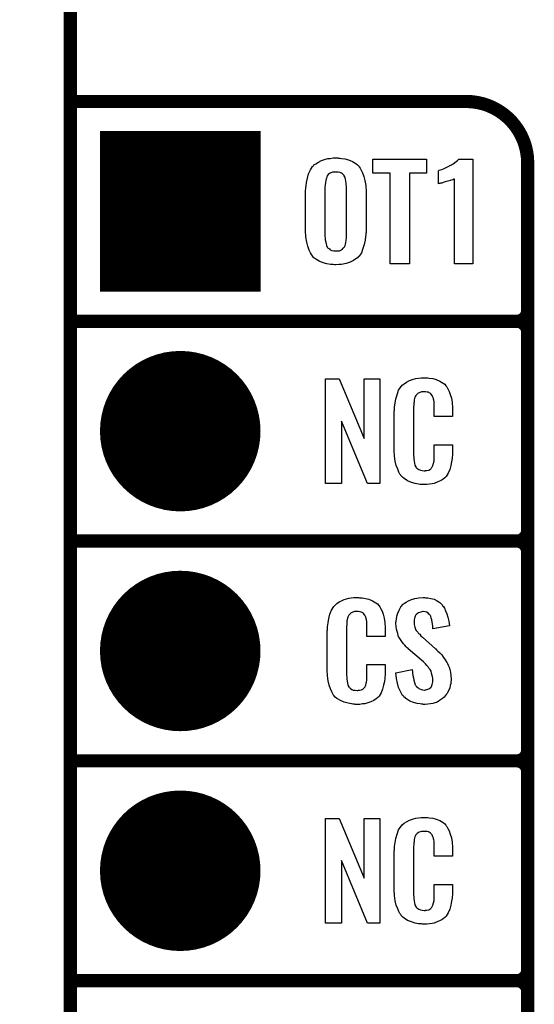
# Model space of a CAD drawing. Extents: x -0.07 to 0.95, y -0.15 to 1.54.
# Tile 2 of 18: x -0.07 to 0.16, y 0.34 to 0.79. Entities that reach past the tile are written whole.
import ezdxf

# ---------------------------------------------------------------- set-up
doc = ezdxf.new("R2010")
doc.units = 0
doc.layers.get('0').update_dxf_attribs({"linetype": 'CONTINUOUS'})
for name, color, linetype in [('gko', 6, 'CONTINUOUS'), ('gto', 2, 'CONTINUOUS'), ('gts', 1, 'CONTINUOUS')]:
    doc.layers.add(name, color=color, linetype=linetype)

# ---------------------------------------------------------------- blocks, each defined once
blk = doc.blocks.new('D12')
at = {"const_width": 0.003}
blk.add_lwpolyline([(-0.0015, 0, 1), (0.0015, 0, 1)], format="xyb", close=True, dxfattribs=at)
blk = doc.blocks.new('D36')
at = {"const_width": 0.0365}
blk.add_lwpolyline([(-0.01825, 0, 1), (0.01825, 0, 1)], format="xyb", close=True, dxfattribs=at)
blk = doc.blocks.new('D60')
at = {"const_width": 0.073}
blk.add_lwpolyline([(-0.0365, 0), (0.0365, 0)], dxfattribs=at)

msp = doc.modelspace()

# ---------------------------------------------------------------- linework, layer by layer
at = {"layer": 'gko', "color": 6, "const_width": 0.006}
msp.add_lwpolyline([(-0.05, -0.15), (-0.05, 1.45)], dxfattribs=at)
at = {"layer": 'gto', "color": 2, "const_width": 0.006}
for points in [[(-0.05, 0.75), (0.13, 0.75)], [(0.158, 0.722), (0.158, 0.722)], [(0.158, 0.722), (0.158, 0.722)], [(0.158, -0.022), (0.158, 0.722)], [(-0.05, 0.65), (0.153, 0.65)], [(-0.05, 0.65), (0.153, 0.65)], [(0.153, 0.65), (0.153, 0.65)], [(0.153, 0.65), (0.153, 0.65)], [(0.158, 0.645), (0.158, 0.645)], [(0.158, 0.645), (0.158, 0.645)], [(0.158, 0.645), (0.158, 0.645)], [(0.158, 0.645), (0.158, 0.645)], [(0.158, 0.555), (0.158, 0.645)], [(-0.05, 0.55), (0.153, 0.55)], [(-0.05, 0.55), (0.153, 0.55)], [(0.153, 0.55), (0.153, 0.55)], [(0.153, 0.55), (0.153, 0.55)], [(0.158, 0.545), (0.158, 0.545)], [(0.158, 0.545), (0.158, 0.545)], [(0.158, 0.545), (0.158, 0.545)], [(0.158, 0.545), (0.158, 0.545)], [(0.158, 0.455), (0.158, 0.545)], [(-0.05, 0.45), (0.153, 0.45)], [(-0.05, 0.45), (0.153, 0.45)], [(0.153, 0.45), (0.153, 0.45)], [(0.153, 0.45), (0.153, 0.45)], [(0.158, 0.445), (0.158, 0.445)], [(0.158, 0.445), (0.158, 0.445)], [(0.158, 0.445), (0.158, 0.445)], [(0.158, 0.445), (0.158, 0.445)], [(0.158, 0.355), (0.158, 0.445)], [(-0.05, 0.35), (0.153, 0.35)], [(-0.05, 0.35), (0.153, 0.35)], [(0.153, 0.35), (0.153, 0.35)], [(0.153, 0.35), (0.153, 0.35)], [(0.158, 0.345), (0.158, 0.345)], [(0.158, 0.345), (0.158, 0.345)], [(0.158, 0.345), (0.158, 0.345)], [(0.158, 0.345), (0.158, 0.345)], [(0.158, 0.255), (0.158, 0.345)]]:
    msp.add_lwpolyline(points, dxfattribs=at)
for points in [[(0.158, 0.722, 0.414214), (0.13, 0.75)], [(0.153, 0.65, 0.414214), (0.158, 0.655)], [(0.158, 0.645, 0.414214), (0.153, 0.65)], [(0.158, 0.645, 0.414214), (0.153, 0.65)], [(0.153, 0.55, 0.414214), (0.158, 0.555)], [(0.158, 0.545, 0.414214), (0.153, 0.55)], [(0.158, 0.545, 0.414214), (0.153, 0.55)], [(0.153, 0.45, 0.414214), (0.158, 0.455)], [(0.158, 0.445, 0.414214), (0.153, 0.45)], [(0.158, 0.445, 0.414214), (0.153, 0.45)], [(0.153, 0.35, 0.414214), (0.158, 0.355)], [(0.158, 0.345, 0.414214), (0.153, 0.35)], [(0.158, 0.345, 0.414214), (0.153, 0.35)]]:
    msp.add_lwpolyline(points, format="xyb", dxfattribs=at)
at = {"layer": 'gto', "color": 2}
for points in [[(0.072, 0.7242), (0.0726, 0.7242), (0.0733, 0.7241), (0.0749, 0.7239), (0.0765, 0.7234), (0.0783, 0.7227), (0.0799, 0.7217), (0.0806, 0.7211), (0.0813, 0.7204), (0.0814, 0.7203), (0.0818, 0.7197), (0.0823, 0.7188), (0.0829, 0.7176), (0.0835, 0.7159), (0.084, 0.714), (0.0844, 0.7117), (0.0845, 0.709), (0.0845, 0.6911), (0.0845, 0.691), (0.0845, 0.6908), (0.0845, 0.6904), (0.0844, 0.6899), (0.0844, 0.6893), (0.0843, 0.6885), (0.0841, 0.6869), (0.0837, 0.6849), (0.0831, 0.6831), (0.0824, 0.6812), (0.0813, 0.6796), (0.0811, 0.6794), (0.0806, 0.6789), (0.0799, 0.6784), (0.0788, 0.6776), (0.0773, 0.6769), (0.0755, 0.6763), (0.0733, 0.6759), (0.0721, 0.6758), (0.0708, 0.6757), (0.0701, 0.6757), (0.0696, 0.6758), (0.069, 0.6758), (0.0683, 0.6759), (0.0667, 0.6761), (0.065, 0.6766), (0.0632, 0.6773), (0.0616, 0.6783), (0.0608, 0.6789), (0.0602, 0.6796), (0.0601, 0.6797), (0.0597, 0.6803), (0.0592, 0.6812), (0.0586, 0.6824), (0.058, 0.6841), (0.0575, 0.686), (0.0571, 0.6884), (0.057, 0.6911), (0.057, 0.709), (0.057, 0.7091), (0.057, 0.7093), (0.057, 0.7097), (0.0571, 0.7103), (0.0571, 0.7108), (0.0572, 0.7116), (0.0574, 0.7132), (0.0578, 0.7151), (0.0583, 0.717), (0.0592, 0.7189), (0.0602, 0.7204), (0.0604, 0.7206), (0.0608, 0.7211), (0.0616, 0.7216), (0.0628, 0.7224), (0.0642, 0.7231), (0.066, 0.7237), (0.0671, 0.724), (0.0682, 0.7241), (0.0695, 0.7243), (0.0716, 0.7243), (0.072, 0.7242)], [(0.112, 0.7174), (0.1042, 0.7174), (0.1042, 0.6762), (0.0955, 0.6762), (0.0955, 0.7174), (0.0876, 0.7174), (0.0876, 0.7238), (0.112, 0.7238), (0.112, 0.7174)], [(0.133, 0.6762), (0.1247, 0.6762), (0.1247, 0.7148), (0.1246, 0.7147), (0.1244, 0.7146), (0.124, 0.7144), (0.1234, 0.7142), (0.1227, 0.7141), (0.1217, 0.7138), (0.1205, 0.7134), (0.1204, 0.7134), (0.12, 0.7133), (0.1196, 0.7131), (0.119, 0.7129), (0.1184, 0.7129), (0.118, 0.7127), (0.1176, 0.7126), (0.1174, 0.7125), (0.1174, 0.7185), (0.1175, 0.7185), (0.1178, 0.7187), (0.1184, 0.7189), (0.1189, 0.7191), (0.1197, 0.7194), (0.1206, 0.7198), (0.1225, 0.7207), (0.1226, 0.7208), (0.123, 0.721), (0.1235, 0.7213), (0.1241, 0.7216), (0.1255, 0.7227), (0.1261, 0.7232), (0.1267, 0.7238), (0.133, 0.7238), (0.133, 0.6762)], [(0.0708, 0.7179), (0.0703, 0.7179), (0.0698, 0.7179), (0.0692, 0.7178), (0.0685, 0.7175), (0.0679, 0.7172), (0.0673, 0.7167), (0.0668, 0.7161), (0.0668, 0.716), (0.0666, 0.7157), (0.0666, 0.7154), (0.0664, 0.7148), (0.0662, 0.7141), (0.066, 0.7131), (0.0659, 0.7121), (0.0658, 0.7109), (0.0658, 0.6891), (0.0658, 0.6889), (0.0658, 0.6885), (0.0659, 0.6879), (0.0659, 0.6871), (0.0663, 0.6854), (0.0665, 0.6845), (0.0668, 0.6837), (0.0669, 0.6836), (0.067, 0.6834), (0.0673, 0.6832), (0.0678, 0.6829), (0.0682, 0.6825), (0.069, 0.6822), (0.0698, 0.6821), (0.0708, 0.682), (0.0713, 0.682), (0.0717, 0.6821), (0.0724, 0.6821), (0.073, 0.6824), (0.0736, 0.6827), (0.0741, 0.6832), (0.0746, 0.6837), (0.0747, 0.6838), (0.0748, 0.6841), (0.075, 0.6845), (0.0752, 0.6851), (0.0753, 0.6858), (0.0754, 0.6868), (0.0756, 0.6879), (0.0756, 0.6891), (0.0756, 0.7109), (0.0756, 0.7111), (0.0756, 0.7115), (0.0755, 0.7121), (0.0755, 0.7129), (0.0752, 0.7146), (0.075, 0.7154), (0.0746, 0.7162), (0.0746, 0.7163), (0.0744, 0.7165), (0.0741, 0.7167), (0.0738, 0.7171), (0.0733, 0.7174), (0.0727, 0.7177), (0.0718, 0.7179), (0.0708, 0.7179)], [(0.0908, 0.5762), (0.0851, 0.5762), (0.0734, 0.6046), (0.0734, 0.5762), (0.066, 0.5762), (0.066, 0.6238), (0.0722, 0.6238), (0.0837, 0.5966), (0.0837, 0.6238), (0.0908, 0.6238), (0.0908, 0.5762)], [(0.112, 0.6242), (0.1126, 0.6242), (0.1132, 0.6241), (0.1148, 0.6239), (0.1164, 0.6235), (0.118, 0.6228), (0.1195, 0.6219), (0.1203, 0.6214), (0.1208, 0.6207), (0.1209, 0.6205), (0.1213, 0.6201), (0.1217, 0.6192), (0.1223, 0.6181), (0.1228, 0.6167), (0.1233, 0.615), (0.1237, 0.613), (0.1238, 0.6106), (0.1238, 0.6066), (0.1154, 0.6066), (0.1154, 0.6107), (0.1154, 0.6108), (0.1154, 0.6111), (0.1154, 0.6116), (0.1154, 0.6121), (0.1154, 0.6134), (0.1153, 0.6141), (0.1152, 0.6146), (0.1152, 0.6147), (0.1151, 0.6149), (0.1149, 0.6154), (0.1145, 0.6163), (0.114, 0.617), (0.1138, 0.6172), (0.1136, 0.6173), (0.1132, 0.6175), (0.1129, 0.6177), (0.1123, 0.6178), (0.1116, 0.6179), (0.1105, 0.6179), (0.1102, 0.6179), (0.1097, 0.6179), (0.1087, 0.6175), (0.1082, 0.6173), (0.1078, 0.6169), (0.1076, 0.6167), (0.1072, 0.6163), (0.1067, 0.6154), (0.1064, 0.6143), (0.1064, 0.6142), (0.1064, 0.6141), (0.1063, 0.6137), (0.1063, 0.6132), (0.1062, 0.6127), (0.1062, 0.6119), (0.1061, 0.6111), (0.1061, 0.6102), (0.1061, 0.5895), (0.1061, 0.5894), (0.1061, 0.5889), (0.1062, 0.5882), (0.1062, 0.5873), (0.1066, 0.5854), (0.1067, 0.5845), (0.1071, 0.5837), (0.1072, 0.5836), (0.1073, 0.5834), (0.1076, 0.5832), (0.108, 0.5829), (0.1085, 0.5825), (0.1092, 0.5822), (0.11, 0.5821), (0.1109, 0.582), (0.1113, 0.582), (0.1116, 0.5821), (0.112, 0.5821), (0.113, 0.5823), (0.1135, 0.5826), (0.1139, 0.5829), (0.114, 0.5829), (0.1141, 0.5831), (0.1144, 0.5835), (0.1149, 0.5844), (0.1152, 0.5854), (0.1152, 0.5855), (0.1153, 0.5857), (0.1153, 0.586), (0.1154, 0.5865), (0.1154, 0.5871), (0.1154, 0.5878), (0.1154, 0.5886), (0.1154, 0.5895), (0.1154, 0.5938), (0.1238, 0.5938), (0.1238, 0.59), (0.1238, 0.5899), (0.1238, 0.5897), (0.1238, 0.5894), (0.1238, 0.5889), (0.1237, 0.5883), (0.1236, 0.5876), (0.1234, 0.5861), (0.123, 0.5844), (0.1226, 0.5826), (0.1218, 0.5809), (0.1209, 0.5794), (0.1208, 0.5792), (0.1203, 0.5788), (0.1196, 0.5782), (0.1186, 0.5775), (0.1172, 0.5769), (0.1154, 0.5762), (0.1145, 0.576), (0.1134, 0.5759), (0.1122, 0.5757), (0.1102, 0.5757), (0.1097, 0.5758), (0.1091, 0.5758), (0.1084, 0.5759), (0.1068, 0.5762), (0.1051, 0.5767), (0.1033, 0.5774), (0.1018, 0.5784), (0.101, 0.579), (0.1004, 0.5797), (0.1004, 0.5798), (0.1003, 0.5799), (0.1001, 0.5802), (0.0999, 0.5805), (0.0994, 0.5814), (0.0989, 0.5827), (0.0982, 0.5844), (0.0978, 0.5864), (0.0974, 0.5887), (0.0973, 0.5914), (0.0973, 0.6083), (0.0973, 0.6084), (0.0973, 0.6087), (0.0973, 0.6091), (0.0974, 0.6096), (0.0974, 0.6103), (0.0975, 0.611), (0.0977, 0.6128), (0.0981, 0.6147), (0.0986, 0.6166), (0.0993, 0.6186), (0.1004, 0.6203), (0.1004, 0.6204), (0.1006, 0.6204), (0.1009, 0.6209), (0.1018, 0.6216), (0.1029, 0.6223), (0.1042, 0.623), (0.1052, 0.6234), (0.1061, 0.6237), (0.1071, 0.624), (0.1083, 0.6241), (0.1095, 0.6243), (0.1116, 0.6243), (0.112, 0.6242)], [(0.0815, 0.5242), (0.0821, 0.5242), (0.0827, 0.5241), (0.0843, 0.5239), (0.0858, 0.5235), (0.0875, 0.5228), (0.089, 0.5219), (0.0897, 0.5214), (0.0903, 0.5207), (0.0904, 0.5205), (0.0907, 0.5201), (0.0912, 0.5192), (0.0918, 0.5181), (0.0923, 0.5167), (0.0928, 0.515), (0.0931, 0.513), (0.0932, 0.5106), (0.0932, 0.5066), (0.0849, 0.5066), (0.0849, 0.5107), (0.0849, 0.5108), (0.0849, 0.5111), (0.0849, 0.5116), (0.0849, 0.5121), (0.0848, 0.5134), (0.0847, 0.5141), (0.0846, 0.5146), (0.0846, 0.5147), (0.0845, 0.5149), (0.0844, 0.5154), (0.084, 0.5163), (0.0834, 0.517), (0.0833, 0.5172), (0.0831, 0.5173), (0.0827, 0.5175), (0.0823, 0.5177), (0.0818, 0.5178), (0.0811, 0.5179), (0.08, 0.5179), (0.0796, 0.5179), (0.0792, 0.5179), (0.0782, 0.5175), (0.0777, 0.5173), (0.0772, 0.5169), (0.0771, 0.5167), (0.0767, 0.5163), (0.0762, 0.5154), (0.0759, 0.5143), (0.0759, 0.5142), (0.0759, 0.5141), (0.0758, 0.5137), (0.0758, 0.5132), (0.0757, 0.5127), (0.0757, 0.5119), (0.0756, 0.5111), (0.0756, 0.5102), (0.0756, 0.4895), (0.0756, 0.4894), (0.0756, 0.4889), (0.0757, 0.4882), (0.0757, 0.4873), (0.076, 0.4854), (0.0762, 0.4845), (0.0766, 0.4837), (0.0767, 0.4836), (0.0768, 0.4834), (0.0771, 0.4832), (0.0774, 0.4829), (0.078, 0.4825), (0.0786, 0.4822), (0.0795, 0.4821), (0.0804, 0.482), (0.0808, 0.482), (0.0811, 0.4821), (0.0815, 0.4821), (0.0825, 0.4823), (0.083, 0.4826), (0.0833, 0.4829), (0.0834, 0.4829), (0.0835, 0.4831), (0.0839, 0.4835), (0.0844, 0.4844), (0.0846, 0.4854), (0.0846, 0.4855), (0.0847, 0.4857), (0.0847, 0.486), (0.0848, 0.4865), (0.0848, 0.487), (0.0849, 0.4878), (0.0849, 0.4886), (0.0849, 0.4895), (0.0849, 0.4938), (0.0932, 0.4938), (0.0932, 0.49), (0.0932, 0.4899), (0.0932, 0.4897), (0.0932, 0.4894), (0.0932, 0.4889), (0.0931, 0.4883), (0.0931, 0.4876), (0.0929, 0.4861), (0.0925, 0.4844), (0.092, 0.4826), (0.0913, 0.4809), (0.0904, 0.4794), (0.0903, 0.4792), (0.0898, 0.4788), (0.0891, 0.4782), (0.0881, 0.4775), (0.0867, 0.4769), (0.0849, 0.4762), (0.084, 0.476), (0.0829, 0.4759), (0.0817, 0.4757), (0.0796, 0.4757), (0.0792, 0.4758), (0.0785, 0.4758), (0.0779, 0.4759), (0.0763, 0.4762), (0.0746, 0.4767), (0.0728, 0.4774), (0.0712, 0.4784), (0.0705, 0.479), (0.0698, 0.4797), (0.0698, 0.4798), (0.0697, 0.4799), (0.0696, 0.4802), (0.0694, 0.4805), (0.0689, 0.4814), (0.0684, 0.4827), (0.0677, 0.4844), (0.0672, 0.4864), (0.0669, 0.4887), (0.0668, 0.4914), (0.0668, 0.5083), (0.0668, 0.5084), (0.0668, 0.5087), (0.0668, 0.5091), (0.0669, 0.5096), (0.0669, 0.5103), (0.067, 0.511), (0.0672, 0.5128), (0.0675, 0.5147), (0.0681, 0.5167), (0.0688, 0.5186), (0.0698, 0.5203), (0.0698, 0.5203), (0.07, 0.5204), (0.0704, 0.5209), (0.0712, 0.5216), (0.0723, 0.5223), (0.0737, 0.523), (0.0746, 0.5234), (0.0756, 0.5237), (0.0766, 0.524), (0.0778, 0.5241), (0.079, 0.5243), (0.081, 0.5243), (0.0815, 0.5242)], [(0.1116, 0.5242), (0.1126, 0.5241), (0.114, 0.5239), (0.1154, 0.5235), (0.1168, 0.5228), (0.1181, 0.522), (0.1192, 0.5208), (0.1193, 0.5206), (0.1197, 0.5202), (0.1201, 0.5194), (0.1206, 0.5183), (0.1212, 0.5169), (0.1217, 0.5154), (0.1221, 0.5135), (0.1224, 0.5114), (0.1149, 0.5101), (0.1149, 0.5103), (0.1149, 0.5107), (0.1148, 0.5114), (0.1147, 0.5122), (0.1144, 0.5141), (0.1141, 0.515), (0.1139, 0.5158), (0.1139, 0.5159), (0.1137, 0.5161), (0.1135, 0.5165), (0.1131, 0.5168), (0.1127, 0.5172), (0.1121, 0.5176), (0.1114, 0.5178), (0.1105, 0.5179), (0.1103, 0.5179), (0.1099, 0.5178), (0.1094, 0.5177), (0.1084, 0.5174), (0.1079, 0.517), (0.1074, 0.5167), (0.1074, 0.5166), (0.1072, 0.5165), (0.107, 0.5162), (0.1068, 0.5158), (0.1067, 0.5154), (0.1065, 0.5148), (0.1064, 0.5142), (0.1063, 0.5134), (0.1063, 0.5133), (0.1063, 0.513), (0.1064, 0.5126), (0.1064, 0.512), (0.1067, 0.5108), (0.1072, 0.5095), (0.1073, 0.5094), (0.1074, 0.5092), (0.1076, 0.509), (0.108, 0.5086), (0.1083, 0.508), (0.1089, 0.5076), (0.1094, 0.5069), (0.1102, 0.5063), (0.1161, 0.501), (0.1163, 0.5009), (0.1166, 0.5005), (0.1172, 0.4999), (0.118, 0.4992), (0.1189, 0.4982), (0.1197, 0.4971), (0.1205, 0.496), (0.1213, 0.4948), (0.1214, 0.4946), (0.1215, 0.4943), (0.1219, 0.4935), (0.1223, 0.4927), (0.1226, 0.4916), (0.1229, 0.4903), (0.1231, 0.4888), (0.1232, 0.4872), (0.1232, 0.487), (0.1232, 0.4867), (0.1231, 0.486), (0.123, 0.4852), (0.1228, 0.4843), (0.1226, 0.4833), (0.1222, 0.4821), (0.1216, 0.4811), (0.1215, 0.481), (0.1214, 0.4807), (0.121, 0.4802), (0.1205, 0.4796), (0.12, 0.479), (0.1192, 0.4784), (0.1184, 0.4777), (0.1175, 0.4771), (0.1174, 0.477), (0.117, 0.4769), (0.1165, 0.4766), (0.1157, 0.4764), (0.1148, 0.4761), (0.1138, 0.4759), (0.1126, 0.4758), (0.1113, 0.4757), (0.1106, 0.4757), (0.1103, 0.4758), (0.1097, 0.4758), (0.1091, 0.4759), (0.1077, 0.4761), (0.1061, 0.4765), (0.1044, 0.4772), (0.103, 0.478), (0.1016, 0.4792), (0.1015, 0.4794), (0.1011, 0.4798), (0.1006, 0.4807), (0.1, 0.4819), (0.0993, 0.4834), (0.0988, 0.4853), (0.0983, 0.4875), (0.0981, 0.49), (0.1055, 0.4915), (0.1055, 0.4914), (0.1055, 0.4913), (0.1056, 0.4908), (0.1056, 0.4899), (0.1058, 0.4889), (0.106, 0.4878), (0.1062, 0.4867), (0.1066, 0.4856), (0.1069, 0.4846), (0.107, 0.4845), (0.1072, 0.4842), (0.1075, 0.4838), (0.108, 0.4834), (0.1085, 0.483), (0.1092, 0.4826), (0.1101, 0.4823), (0.111, 0.4822), (0.1113, 0.4822), (0.1116, 0.4823), (0.1121, 0.4824), (0.113, 0.4828), (0.1135, 0.4831), (0.1139, 0.4834), (0.114, 0.4835), (0.1141, 0.4836), (0.1142, 0.4839), (0.1144, 0.4843), (0.1146, 0.4847), (0.1147, 0.4853), (0.1149, 0.4859), (0.1149, 0.4867), (0.1149, 0.4868), (0.1149, 0.4871), (0.1148, 0.4877), (0.1147, 0.4883), (0.1143, 0.4899), (0.1141, 0.4908), (0.1136, 0.4915), (0.1135, 0.4916), (0.1134, 0.4919), (0.113, 0.4922), (0.1127, 0.4928), (0.1121, 0.4934), (0.1115, 0.4942), (0.1106, 0.495), (0.1097, 0.4958), (0.1037, 0.501), (0.1036, 0.5011), (0.1032, 0.5015), (0.1028, 0.5019), (0.1021, 0.5026), (0.1015, 0.5033), (0.1007, 0.5043), (0.1001, 0.5052), (0.0995, 0.5061), (0.0994, 0.5062), (0.0993, 0.5066), (0.0991, 0.5071), (0.0989, 0.5079), (0.0986, 0.5088), (0.0983, 0.5099), (0.0982, 0.5112), (0.0981, 0.5126), (0.0981, 0.5127), (0.0981, 0.5129), (0.0981, 0.5131), (0.0982, 0.5135), (0.0983, 0.5145), (0.0985, 0.5158), (0.099, 0.5172), (0.0995, 0.5186), (0.1003, 0.5201), (0.1014, 0.5213), (0.1016, 0.5214), (0.102, 0.5217), (0.1028, 0.5222), (0.1038, 0.5228), (0.1051, 0.5234), (0.1067, 0.5239), (0.1085, 0.5242), (0.1105, 0.5243), (0.1111, 0.5243), (0.1116, 0.5242)], [(0.0908, 0.3762), (0.0851, 0.3762), (0.0734, 0.4046), (0.0734, 0.3762), (0.066, 0.3762), (0.066, 0.4238), (0.0722, 0.4238), (0.0837, 0.3966), (0.0837, 0.4238), (0.0908, 0.4238), (0.0908, 0.3762)], [(0.112, 0.4242), (0.1126, 0.4242), (0.1132, 0.4241), (0.1148, 0.4239), (0.1164, 0.4235), (0.118, 0.4228), (0.1195, 0.4219), (0.1203, 0.4214), (0.1208, 0.4207), (0.1209, 0.4205), (0.1213, 0.4201), (0.1217, 0.4192), (0.1223, 0.4181), (0.1228, 0.4167), (0.1233, 0.415), (0.1237, 0.413), (0.1238, 0.4106), (0.1238, 0.4066), (0.1154, 0.4066), (0.1154, 0.4107), (0.1154, 0.4108), (0.1154, 0.4111), (0.1154, 0.4116), (0.1154, 0.4121), (0.1154, 0.4134), (0.1153, 0.4141), (0.1152, 0.4146), (0.1152, 0.4147), (0.1151, 0.4149), (0.1149, 0.4154), (0.1145, 0.4163), (0.114, 0.417), (0.1138, 0.4172), (0.1136, 0.4173), (0.1132, 0.4175), (0.1129, 0.4177), (0.1123, 0.4178), (0.1116, 0.4179), (0.1105, 0.4179), (0.1102, 0.4179), (0.1097, 0.4179), (0.1087, 0.4175), (0.1082, 0.4173), (0.1078, 0.4169), (0.1076, 0.4167), (0.1072, 0.4163), (0.1067, 0.4154), (0.1064, 0.4143), (0.1064, 0.4142), (0.1064, 0.4141), (0.1063, 0.4137), (0.1063, 0.4132), (0.1062, 0.4127), (0.1062, 0.4119), (0.1061, 0.4111), (0.1061, 0.4102), (0.1061, 0.3895), (0.1061, 0.3894), (0.1061, 0.3889), (0.1062, 0.3882), (0.1062, 0.3873), (0.1066, 0.3854), (0.1067, 0.3845), (0.1071, 0.3837), (0.1072, 0.3836), (0.1073, 0.3834), (0.1076, 0.3832), (0.108, 0.3829), (0.1085, 0.3825), (0.1092, 0.3822), (0.11, 0.3821), (0.1109, 0.382), (0.1113, 0.382), (0.1116, 0.3821), (0.112, 0.3821), (0.113, 0.3823), (0.1135, 0.3826), (0.1139, 0.3829), (0.114, 0.3829), (0.1141, 0.3831), (0.1144, 0.3835), (0.1149, 0.3844), (0.1152, 0.3854), (0.1152, 0.3855), (0.1153, 0.3857), (0.1153, 0.386), (0.1154, 0.3865), (0.1154, 0.3871), (0.1154, 0.3878), (0.1154, 0.3886), (0.1154, 0.3895), (0.1154, 0.3938), (0.1238, 0.3938), (0.1238, 0.39), (0.1238, 0.3899), (0.1238, 0.3897), (0.1238, 0.3894), (0.1238, 0.3889), (0.1237, 0.3883), (0.1236, 0.3876), (0.1234, 0.3861), (0.123, 0.3844), (0.1226, 0.3826), (0.1218, 0.3809), (0.1209, 0.3794), (0.1208, 0.3792), (0.1203, 0.3788), (0.1196, 0.3782), (0.1186, 0.3775), (0.1172, 0.3769), (0.1154, 0.3762), (0.1145, 0.376), (0.1134, 0.3759), (0.1122, 0.3757), (0.1102, 0.3757), (0.1097, 0.3758), (0.1091, 0.3758), (0.1084, 0.3759), (0.1068, 0.3762), (0.1051, 0.3767), (0.1033, 0.3774), (0.1018, 0.3784), (0.101, 0.379), (0.1004, 0.3797), (0.1004, 0.3798), (0.1003, 0.3799), (0.1001, 0.3802), (0.0999, 0.3805), (0.0994, 0.3814), (0.0989, 0.3827), (0.0982, 0.3844), (0.0978, 0.3864), (0.0974, 0.3887), (0.0973, 0.3914), (0.0973, 0.4083), (0.0973, 0.4084), (0.0973, 0.4087), (0.0973, 0.4091), (0.0974, 0.4096), (0.0974, 0.4103), (0.0975, 0.411), (0.0977, 0.4128), (0.0981, 0.4147), (0.0986, 0.4166), (0.0993, 0.4186), (0.1004, 0.4203), (0.1004, 0.4203), (0.1006, 0.4204), (0.1009, 0.4209), (0.1018, 0.4216), (0.1029, 0.4223), (0.1042, 0.423), (0.1052, 0.4234), (0.1061, 0.4237), (0.1071, 0.424), (0.1083, 0.4241), (0.1095, 0.4243), (0.1116, 0.4243), (0.112, 0.4242)]]:
    msp.add_lwpolyline(points, dxfattribs=at)

# ---------------------------------------------------------------- block references
at = {"layer": 'gto'}
for p in [(-0.05, 0.75), (0.13, 0.75), (0.13, 0.75), (0.158, 0.722), (0.158, 0.722), (0.158, 0.722), (0.158, 0.722), (0.158, 0.655), (-0.05, 0.65), (-0.05, 0.65), (0.153, 0.65), (0.153, 0.65), (0.153, 0.65), (0.153, 0.65), (0.153, 0.65), (0.153, 0.65), (0.153, 0.65), (0.158, 0.645), (0.158, 0.645), (0.158, 0.645), (0.158, 0.645), (0.158, 0.645), (0.158, 0.645), (0.158, 0.645), (0.158, 0.555), (0.158, 0.555), (-0.05, 0.55), (-0.05, 0.55), (0.153, 0.55), (0.153, 0.55), (0.153, 0.55), (0.153, 0.55), (0.153, 0.55), (0.153, 0.55), (0.153, 0.55), (0.158, 0.545), (0.158, 0.545), (0.158, 0.545), (0.158, 0.545), (0.158, 0.545), (0.158, 0.545), (0.158, 0.545), (0.158, 0.455), (0.158, 0.455), (-0.05, 0.45), (-0.05, 0.45), (0.153, 0.45), (0.153, 0.45), (0.153, 0.45), (0.153, 0.45), (0.153, 0.45), (0.153, 0.45), (0.153, 0.45), (0.158, 0.445), (0.158, 0.445), (0.158, 0.445), (0.158, 0.445), (0.158, 0.445), (0.158, 0.445), (0.158, 0.445), (0.158, 0.355), (0.158, 0.355), (-0.05, 0.35), (-0.05, 0.35), (0.153, 0.35), (0.153, 0.35), (0.153, 0.35), (0.153, 0.35), (0.153, 0.35), (0.153, 0.35), (0.153, 0.35), (0.158, 0.345), (0.158, 0.345), (0.158, 0.345), (0.158, 0.345), (0.158, 0.345), (0.158, 0.345), (0.158, 0.345)]:
    msp.add_blockref('D12', p, dxfattribs=at)
at = {"layer": 'gts'}
for name, p in [('D60', (0, 0.7)), ('D36', (0, 0.6)), ('D36', (0, 0.5)), ('D36', (0, 0.4))]:
    msp.add_blockref(name, p, dxfattribs=at)

doc.saveas('drawing.dxf')
